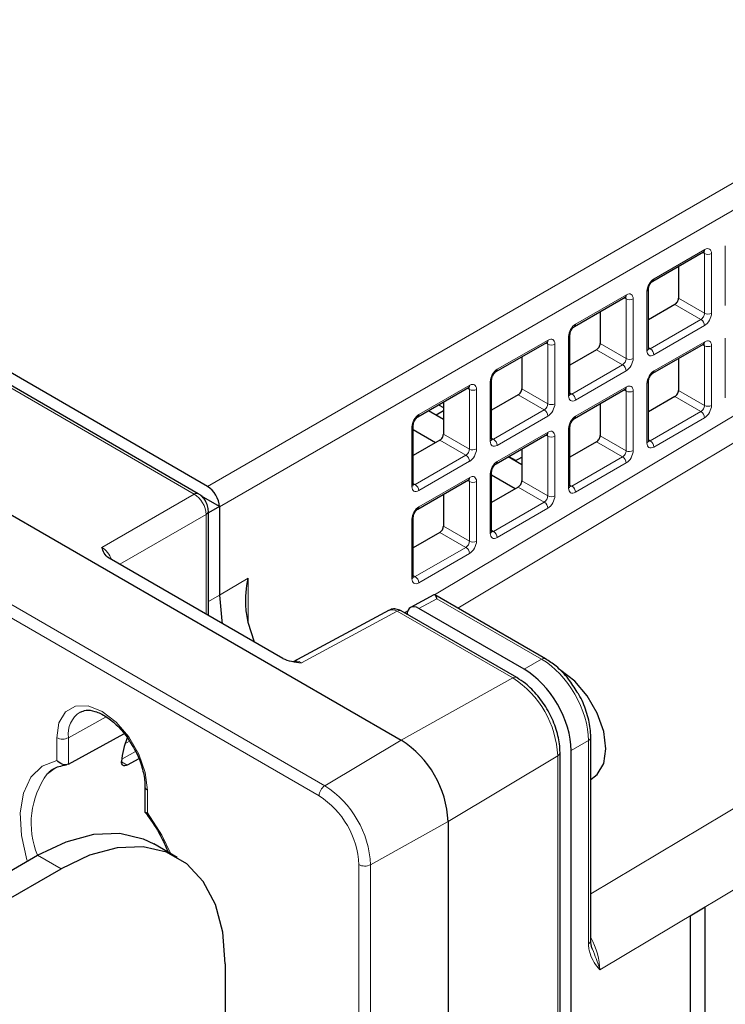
# Paper-space layout 'Blatt2' of a CAD drawing. Header units: millimetres. Extents: x 5 to 418, y 2 to 292.
# Tile 58 of 66: x 296 to 313, y 200 to 223. Entities that reach past the tile are written whole.
import ezdxf

# ---------------------------------------------------------------- set-up
doc = ezdxf.new("R2010")
doc.units = ezdxf.units.MM

psp = doc.layouts.new('Blatt2')

# ---------------------------------------------------------------- linework, layer by layer
at = {"color": 7, "linetype": 'Continuous', "lineweight": 25}
for p, q in [((259.497, 232.553), (305.318, 206.101)), ((300.426, 212.041), (269.963, 229.627)), ((300.651, 212.216), (270.387, 229.687)), ((311.387, 217.164), (312.61, 217.87)), ((312.003, 217.52), (312.003, 216.751)), ((311.278, 215.534), (311.278, 216.971)), ((309.498, 216.074), (310.721, 216.779)), ((311.918, 216.602), (311.278, 216.233)), ((310.114, 216.429), (310.114, 215.66)), ((309.388, 214.443), (309.388, 215.88)), ((307.609, 214.983), (308.831, 215.689)), ((310.029, 215.512), (309.388, 215.142)), ((311.387, 214.943), (312.61, 215.649)), ((308.225, 215.339), (308.225, 214.57)), ((312.003, 215.299), (312.003, 214.53)), ((307.499, 213.352), (307.499, 214.79)), ((305.72, 213.892), (306.942, 214.598)), ((309.498, 213.853), (310.721, 214.558)), ((311.278, 213.313), (311.278, 214.75)), ((308.14, 214.421), (307.499, 214.051)), ((311.918, 214.381), (311.278, 214.011)), ((306.221, 214.182), (306.336, 214.116)), ((306.336, 214.248), (306.336, 213.479)), ((310.114, 214.208), (310.114, 213.439)), ((306.336, 213.83), (305.974, 214.039)), ((306.336, 214.035), (306.158, 213.933)), ((305.61, 212.262), (305.61, 213.699)), ((309.388, 212.222), (309.388, 213.659)), ((306.143, 213.269), (305.61, 213.577)), ((307.609, 212.762), (308.831, 213.468)), ((306.251, 213.331), (305.61, 212.961)), ((310.029, 213.291), (309.388, 212.921)), ((308.225, 212.74), (307.898, 212.929)), ((307.917, 212.94), (308.087, 212.842)), ((308.067, 212.831), (308.225, 212.922)), ((308.225, 213.117), (308.225, 212.349)), ((307.499, 211.131), (307.499, 212.568)), ((308.067, 212.158), (307.499, 212.486)), ((305.72, 211.671), (306.942, 212.377)), ((308.14, 212.2), (307.499, 211.83)), ((300.934, 211.732), (300.502, 211.981)), ((306.336, 212.027), (306.336, 211.258)), ((300.933, 211.731), (300.668, 211.578)), ((300.933, 211.731), (300.934, 211.732)), ((300.934, 211.726), (300.934, 209.592)), ((300.668, 209.107), (300.668, 211.623)), ((305.61, 210.041), (305.61, 211.478)), ((306.251, 211.109), (305.61, 210.74)), ((302.461, 208.072), (298.276, 210.488)), ((306.108, 209.601), (305.546, 209.299)), ((308.8, 208.061), (306.131, 209.601)), ((305.026, 209.231), (302.716, 207.989)), ((308.105, 207.608), (305.318, 209.217)), ((308.283, 207.81), (305.742, 209.277)), ((301.784, 208.462), (301.629, 208.94)), ((297.293, 205.523), (298.633, 206.255)), ((309.889, 201.275), (309.889, 206.173)), ((309.148, 102.313), (309.148, 205.802)), ((309.414, 102.651), (309.414, 205.851)), ((298.988, 205.65), (298.711, 205.501)), ((309.889, 205.154), (309.974, 205.214)), ((299.14, 204.98), (299.14, 204.371)), ((306.449, 204.142), (306.449, 95.705)), ((299.915, 203.276), (299.35, 203.603)), ((290.893, 200.06), (296.55, 203.326)), ((291.459, 199.733), (297.116, 202.999)), ((312.65, 202.076), (312.283, 201.857)), ((312.65, 110.624), (312.65, 202.076)), ((312.283, 201.857), (312.283, 110.404)), ((301.075, 200.712), (301.075, 187.456))]:
    psp.add_line(p, q, dxfattribs=at)
at = {"color": 7, "linetype": 'Continuous', "lineweight": 18}
for p, q in [((257.656, 231.453), (303.477, 205.002)), ((303.338, 204.758), (257.518, 231.21)), ((300.329, 212.033), (269.866, 229.619)), ((300.651, 212.216), (326.504, 227.14)), ((326.786, 226.65), (300.934, 211.726)), ((306.123, 209.604), (326.786, 221.964)), ((327.057, 221.473), (306.68, 209.284)), ((309.889, 202.395), (337.388, 218.856)), ((311.414, 217.22), (312.636, 217.926)), ((313.133, 216.576), (313.133, 218.013)), ((312.629, 217.827), (312.582, 217.854)), ((312.629, 216.39), (312.629, 217.827)), ((312.8, 217.828), (312.8, 216.391)), ((338.225, 217.396), (310.106, 200.564)), ((311.244, 215.486), (311.244, 216.923)), ((309.524, 216.129), (310.747, 216.835)), ((310.74, 216.736), (310.693, 216.763)), ((310.74, 215.299), (310.74, 216.736)), ((310.911, 216.737), (310.911, 215.3)), ((312.003, 216.751), (312.629, 216.39)), ((312.545, 216.24), (311.918, 216.602)), ((311.323, 215.535), (312.545, 216.24)), ((312.63, 216.093), (311.408, 215.388)), ((307.635, 215.039), (308.858, 215.745)), ((309.355, 214.395), (309.355, 215.832)), ((313.133, 214.355), (313.133, 215.792)), ((308.85, 215.646), (308.804, 215.673)), ((308.85, 214.209), (308.85, 215.646)), ((309.022, 215.647), (309.022, 214.21)), ((310.656, 215.15), (310.029, 215.512)), ((310.114, 215.66), (310.74, 215.299)), ((311.278, 215.561), (311.323, 215.535)), ((311.414, 214.999), (312.636, 215.705)), ((312.629, 215.606), (312.582, 215.633)), ((312.629, 214.169), (312.629, 215.606)), ((312.8, 215.607), (312.8, 214.17)), ((309.434, 214.444), (310.656, 215.15)), ((310.741, 215.003), (309.519, 214.297)), ((305.746, 213.948), (306.969, 214.654)), ((306.961, 214.555), (306.914, 214.582)), ((306.961, 213.118), (306.961, 214.555)), ((307.132, 214.556), (307.132, 213.119)), ((307.466, 213.304), (307.466, 214.741)), ((308.225, 214.57), (308.85, 214.209)), ((309.524, 213.908), (310.747, 214.614)), ((311.244, 213.264), (311.244, 214.702)), ((308.767, 214.059), (308.14, 214.421)), ((309.388, 214.47), (309.434, 214.444)), ((310.74, 214.515), (310.693, 214.542)), ((310.74, 213.078), (310.74, 214.515)), ((310.911, 214.516), (310.911, 213.079)), ((312.545, 214.019), (311.918, 214.381)), ((312.003, 214.53), (312.629, 214.169)), ((307.545, 213.353), (308.767, 214.059)), ((308.852, 213.912), (307.629, 213.206)), ((311.323, 213.313), (312.545, 214.019)), ((312.63, 213.872), (311.408, 213.166)), ((305.576, 212.214), (305.576, 213.651)), ((309.355, 212.174), (309.355, 213.611)), ((306.336, 213.479), (306.961, 213.118)), ((307.499, 213.379), (307.545, 213.353)), ((307.635, 212.818), (308.858, 213.524)), ((308.85, 213.425), (308.804, 213.452)), ((308.85, 211.988), (308.85, 213.425)), ((309.022, 213.426), (309.022, 211.988)), ((310.114, 213.439), (310.74, 213.078)), ((306.878, 212.968), (306.251, 213.331)), ((310.656, 212.929), (310.029, 213.291)), ((311.278, 213.34), (311.323, 213.313)), ((305.655, 212.263), (306.878, 212.968)), ((309.434, 212.223), (310.656, 212.929)), ((306.963, 212.822), (305.74, 212.116)), ((310.741, 212.782), (309.519, 212.076)), ((305.746, 211.727), (306.969, 212.433)), ((307.466, 211.083), (307.466, 212.52)), ((305.61, 212.289), (305.655, 212.263)), ((306.961, 212.334), (306.914, 212.361)), ((306.961, 210.897), (306.961, 212.334)), ((307.132, 212.335), (307.132, 210.898)), ((308.767, 211.838), (308.14, 212.2)), ((308.225, 212.349), (308.85, 211.988)), ((309.388, 212.249), (309.434, 212.223)), ((298.101, 210.746), (300.329, 212.033)), ((307.545, 211.132), (308.767, 211.838)), ((300.612, 211.543), (298.53, 210.341)), ((300.612, 209.139), (300.612, 211.543)), ((308.852, 211.691), (307.629, 210.985)), ((305.576, 209.993), (305.576, 211.43)), ((306.336, 211.258), (306.961, 210.897)), ((306.878, 210.747), (306.251, 211.109)), ((307.499, 211.158), (307.545, 211.132)), ((305.655, 210.042), (306.878, 210.747)), ((306.963, 210.6), (305.74, 209.895)), ((305.61, 210.068), (305.655, 210.042)), ((300.934, 209.592), (301.626, 210.006)), ((301.626, 210.006), (301.626, 208.957)), ((300.668, 209.443), (300.934, 209.592)), ((306.176, 209.51), (305.742, 209.277)), ((308.702, 208.052), (306.176, 209.51)), ((305.221, 209.208), (302.914, 207.968)), ((308.007, 207.6), (305.221, 209.208)), ((305.398, 209.171), (305.477, 209.218)), ((308.283, 207.81), (308.702, 208.052)), ((308.007, 207.6), (305.318, 206.101)), ((297.293, 206.159), (298.202, 206.666)), ((297.013, 205.614), (297.013, 206.16)), ((297.293, 206.159), (297.293, 205.523)), ((298.655, 206.01), (298.768, 206.075)), ((303.477, 205.002), (305.318, 206.101)), ((309.833, 206.093), (309.414, 205.851)), ((309.833, 201.195), (309.833, 206.093)), ((298.91, 205.83), (298.579, 205.639)), ((298.575, 205.579), (298.711, 205.501)), ((309.092, 205.722), (306.449, 204.142)), ((309.092, 102.233), (309.092, 205.722)), ((299.198, 204.899), (299.198, 204.352)), ((304.576, 203.098), (306.449, 204.142)), ((297.116, 202.999), (296.55, 203.326)), ((304.296, 94.662), (304.296, 203.099)), ((304.576, 203.098), (304.576, 94.661))]:
    psp.add_line(p, q, dxfattribs=at)
at = {"color": 7, "linetype": 'Continuous', "lineweight": 25, "flags": 128}
for points in [[(300.934, 209.592), (300.991, 208.978), (301.002, 208.914)], [(309.974, 205.214), (310.046, 205.275), (310.2, 205.536), (310.254, 205.894), (310.2, 206.313), (310.046, 206.753), (309.805, 207.171), (309.501, 207.524), (309.165, 207.78)], [(296.962, 205.418), (296.952, 205.412), (296.785, 205.289)], [(296.55, 203.326), (297.237, 203.653), (297.904, 203.832), (298.53, 203.856), (299.095, 203.725), (299.35, 203.603)], [(301.075, 200.712), (301.015, 201.472), (300.837, 202.138), (300.545, 202.692), (300.149, 203.117), (299.661, 203.399), (299.095, 203.529), (298.47, 203.505), (297.803, 203.327), (297.116, 202.999)]]:
    psp.add_lwpolyline(points, dxfattribs=at)
at = {"color": 7, "linetype": 'Continuous', "lineweight": 18, "flags": 128}
for points in [[(297.013, 206.16), (297.066, 206.519), (297.221, 206.782), (297.463, 206.921), (297.768, 206.925), (298.105, 206.791), (298.443, 206.535), (298.748, 206.18), (298.99, 205.761), (299.145, 205.32), (299.198, 204.899)], [(296.303, 203.183), (296.291, 203.219), (296.159, 203.803), (296.131, 204.347), (296.21, 204.823), (296.39, 205.206), (296.663, 205.474), (297.013, 205.614)], [(299.198, 204.352), (299.548, 203.808), (299.765, 203.363)]]:
    psp.add_lwpolyline(points, dxfattribs=at)
at = {"color": 7, "linetype": 'Continuous', "lineweight": 18}
for centre, radius, start, end in [((312.575, 217.92), 0.0613, 304.5144, 4.9737), ((312.714, 217.99), 0.184, 242.5588, 298.0185), ((311.351, 217.215), 0.0625, 305.2902, 4.3432), ((311.219, 216.976), 0.0592, 295.3275, 355.3543), ((310.686, 216.83), 0.0613, 304.5144, 4.9737), ((310.824, 216.9), 0.184, 242.5588, 298.0185), ((312.451, 216.088), 0.179, 1.7215, 58.2785), ((312.714, 216.553), 0.184, 242.5588, 298.0185), ((309.462, 216.125), 0.0625, 305.2902, 4.3432), ((308.797, 215.739), 0.0613, 304.5144, 4.9737), ((309.329, 215.886), 0.0592, 295.3275, 355.3543), ((308.935, 215.809), 0.184, 242.5588, 298.0185), ((311.218, 215.539), 0.0594, 295.3879, 354.638), ((311.229, 215.382), 0.179, 1.7215, 58.2785), ((312.577, 215.699), 0.0597, 303.6453, 5.8428), ((312.714, 215.769), 0.184, 242.5588, 298.0185), ((310.824, 215.462), 0.184, 242.5588, 298.0185), ((307.573, 215.034), 0.0625, 305.2902, 4.3432), ((310.562, 214.997), 0.179, 1.7215, 58.2785), ((307.44, 214.795), 0.0592, 295.3275, 355.3543), ((311.351, 214.994), 0.0625, 305.2902, 4.3432), ((306.908, 214.649), 0.0613, 304.5144, 4.9737), ((307.046, 214.718), 0.184, 242.5588, 298.0185), ((310.688, 214.608), 0.0597, 303.6453, 5.8428), ((311.219, 214.755), 0.0592, 295.3275, 355.3543), ((309.329, 214.449), 0.0594, 295.3879, 354.638), ((309.34, 214.292), 0.179, 1.7215, 58.2785), ((310.824, 214.678), 0.184, 242.5588, 298.0185), ((308.935, 214.372), 0.184, 242.5588, 298.0185), ((312.714, 214.332), 0.184, 242.5588, 298.0185), ((305.684, 213.943), 0.0625, 305.2902, 4.3432), ((308.673, 213.907), 0.179, 1.7215, 58.2785), ((309.462, 213.904), 0.0625, 305.2902, 4.3432), ((312.451, 213.867), 0.179, 1.7215, 58.2785), ((305.551, 213.704), 0.0592, 295.3275, 355.3543), ((309.329, 213.664), 0.0592, 295.3275, 355.3543), ((308.798, 213.517), 0.0597, 303.6453, 5.8428), ((308.935, 213.588), 0.184, 242.5588, 298.0185), ((307.44, 213.358), 0.0594, 295.3879, 354.638), ((307.45, 213.201), 0.179, 1.7215, 58.2785), ((311.218, 213.318), 0.0594, 295.3879, 354.638), ((311.229, 213.161), 0.179, 1.7215, 58.2785), ((306.784, 212.816), 0.179, 1.7215, 58.2785), ((307.046, 213.281), 0.184, 242.5588, 298.0185), ((310.562, 212.776), 0.179, 1.7215, 58.2785), ((310.824, 213.241), 0.184, 242.5588, 298.0185), ((307.573, 212.813), 0.0625, 305.2902, 4.3432), ((306.909, 212.427), 0.0597, 303.6453, 5.8428), ((307.44, 212.574), 0.0592, 295.3275, 355.3543), ((305.551, 212.267), 0.0594, 295.3879, 354.638), ((305.561, 212.11), 0.179, 1.7215, 58.2785), ((307.046, 212.497), 0.184, 242.5588, 298.0185), ((309.329, 212.228), 0.0594, 295.3879, 354.638), ((309.34, 212.071), 0.179, 1.7215, 58.2785), ((300.385, 211.951), 0.099, 65.3735, 124.603), ((308.935, 212.151), 0.184, 242.5588, 298.0185), ((305.684, 211.722), 0.0625, 305.2902, 4.3432), ((308.673, 211.686), 0.179, 1.7215, 58.2785), ((300.569, 211.632), 0.099, 295.3886, 354.63), ((305.551, 211.483), 0.0592, 295.3275, 355.3543), ((307.44, 211.137), 0.0594, 295.3879, 354.638), ((307.45, 210.98), 0.179, 1.7215, 58.2785), ((306.784, 210.595), 0.179, 1.7215, 58.2785), ((307.046, 211.06), 0.184, 242.5588, 298.0185), ((305.551, 210.046), 0.0594, 295.3879, 354.638), ((305.561, 209.889), 0.179, 1.7215, 58.2785), ((305.277, 209.127), 0.099, 65.3602, 124.6041), ((308.758, 207.971), 0.099, 65.374, 124.603), ((308.064, 207.518), 0.099, 65.3259, 124.607), ((306.737, 205.614), 2.357, 2.6055, 57.3945), ((297.925, 206.243), 0.638, 122.9484, 187.6073), ((297.154, 206.434), 0.308, 242.6565, 296.7662), ((309.791, 206.182), 0.099, 295.4109, 354.6301), ((309.049, 205.811), 0.099, 295.3851, 354.6711), ((298.413, 204.097), 2.018, 143.7831, 202.4932), ((299.236, 204.987), 0.0963, 184.6485, 247.1387), ((303.646, 204.744), 0.308, 123.2297, 177.3477), ((302.19, 202.989), 2.389, 2.6055, 57.3945), ((302.216, 203.004), 2.082, 2.6055, 57.3945), ((304.437, 203.373), 0.308, 242.6565, 296.7662), ((309.791, 201.284), 0.099, 295.4096, 354.645)]:
    psp.add_arc(centre, radius, start, end, dxfattribs=at)
at = {"color": 7, "linetype": 'Continuous', "lineweight": 25}
for centre, radius, start, end in [((300.177, 205.499), 1.604, 155.8788, 177.0252), ((303.993, 204.03), 2.459, 2.6055, 57.3945)]:
    psp.add_arc(centre, radius, start, end, dxfattribs=at)
at = {"color": 7, "linetype": 'Continuous', "lineweight": 18}
for centre, major_axis, ratio, start_param, end_param in [((312.547, 217.776), (0.057, 0.106), 0.556897, 5.481434, 6.259741), ((312.633, 217.728), (0.117, 0.21), 0.567218, 5.489279, 7.042622), ((311.411, 217.022), (0.117, 0.21), 0.567218, 0.759436, 2.347686), ((310.658, 216.686), (0.057, 0.106), 0.556897, 5.481434, 6.259741), ((310.744, 216.637), (0.117, 0.21), 0.567218, 5.489279, 7.042622), ((312.547, 216.339), (0.057, 0.106), 0.556897, 3.893185, 5.481434), ((312.633, 216.291), (0.117, 0.21), 0.567218, 3.901029, 5.489279), ((309.521, 215.932), (0.117, 0.21), 0.567218, 0.759436, 2.347686), ((308.855, 215.547), (0.117, 0.21), 0.567218, 5.489279, 7.042622), ((312.633, 215.507), (0.117, 0.21), 0.567218, 5.489279, 7.042622), ((308.769, 215.595), (0.057, 0.106), 0.556897, 5.481434, 6.259741), ((311.324, 215.633), (0.057, 0.106), 0.556897, 3.118148, 3.893185), ((312.547, 215.555), (0.057, 0.106), 0.556897, 5.481434, 6.258916), ((310.658, 215.249), (0.057, 0.106), 0.556897, 3.893185, 5.481434), ((310.744, 215.2), (0.117, 0.21), 0.567218, 3.901029, 5.489279), ((311.411, 215.585), (0.117, 0.21), 0.567218, 2.347686, 3.901029), ((307.632, 214.841), (0.117, 0.21), 0.567218, 0.759436, 2.347686), ((311.411, 214.801), (0.117, 0.21), 0.567218, 0.759436, 2.347686), ((306.879, 214.504), (0.057, 0.106), 0.556897, 5.481434, 6.259741), ((306.966, 214.456), (0.117, 0.21), 0.567218, 5.489279, 7.042622), ((310.658, 214.465), (0.057, 0.106), 0.556897, 5.481434, 6.258916), ((310.744, 214.416), (0.117, 0.21), 0.567218, 5.489279, 7.042622), ((309.521, 214.495), (0.117, 0.21), 0.567218, 2.347686, 3.901029), ((309.435, 214.543), (0.057, 0.106), 0.556897, 3.118148, 3.893185), ((308.769, 214.158), (0.057, 0.106), 0.556897, 3.893185, 5.481434), ((308.855, 214.11), (0.117, 0.21), 0.567218, 3.901029, 5.489279), ((312.547, 214.118), (0.057, 0.106), 0.556897, 3.893185, 5.481434), ((312.633, 214.07), (0.117, 0.21), 0.567218, 3.901029, 5.489279), ((305.743, 213.751), (0.117, 0.21), 0.567218, 0.759436, 2.347686), ((309.521, 213.711), (0.117, 0.21), 0.567218, 0.759436, 2.347686), ((308.769, 213.374), (0.057, 0.106), 0.556897, 5.481434, 6.258916), ((308.855, 213.326), (0.117, 0.21), 0.567218, 5.489279, 7.042622), ((307.632, 213.404), (0.117, 0.21), 0.567218, 2.347686, 3.901029), ((307.546, 213.452), (0.057, 0.106), 0.556897, 3.118148, 3.893185), ((311.411, 213.364), (0.117, 0.21), 0.567218, 2.347686, 3.901029), ((311.324, 213.412), (0.057, 0.106), 0.556897, 3.118148, 3.893185), ((306.879, 213.067), (0.057, 0.106), 0.556897, 3.893185, 5.481434), ((306.966, 213.019), (0.117, 0.21), 0.567218, 3.901029, 5.489279), ((310.658, 213.027), (0.057, 0.106), 0.556897, 3.893185, 5.481434), ((310.744, 212.979), (0.117, 0.21), 0.567218, 3.901029, 5.489279), ((307.632, 212.62), (0.117, 0.21), 0.567218, 0.759436, 2.347686), ((306.966, 212.235), (0.117, 0.21), 0.567218, 5.489279, 7.042622), ((305.743, 212.313), (0.117, 0.21), 0.567218, 2.347686, 3.901029), ((305.657, 212.362), (0.057, 0.106), 0.556897, 3.118148, 3.893185), ((306.879, 212.283), (0.057, 0.106), 0.556897, 5.481434, 6.258916), ((309.521, 212.274), (0.117, 0.21), 0.567218, 2.347686, 3.901029), ((309.435, 212.322), (0.057, 0.106), 0.556897, 3.118148, 3.893185), ((300.326, 211.705), (-0.2, 0.346), 0.587456, 3.927225, 5.497717), ((308.769, 211.937), (0.057, 0.106), 0.556897, 3.893185, 5.481434), ((308.855, 211.889), (0.117, 0.21), 0.567218, 3.901029, 5.489279), ((305.743, 211.529), (0.117, 0.21), 0.567218, 0.759436, 2.347686), ((307.632, 211.183), (0.117, 0.21), 0.567218, 2.347686, 3.901029), ((307.546, 211.231), (0.057, 0.106), 0.556897, 3.118148, 3.893185), ((306.879, 210.846), (0.057, 0.106), 0.556897, 3.893185, 5.481434), ((306.966, 210.798), (0.117, 0.21), 0.567218, 3.901029, 5.489279), ((298.103, 210.421), (-0.2, 0.346), 0.567659, 4.474545, 5.497716), ((305.657, 210.14), (0.057, 0.106), 0.556897, 3.118148, 3.893185), ((305.743, 210.092), (0.117, 0.21), 0.567218, 2.347686, 3.901029), ((305.219, 208.88), (-0.195, 0.349), 0.577293, 5.506744, 6.274459), ((302.916, 207.642), (-0.205, 0.344), 0.576943, 5.489313, 6.261394), ((308.699, 206.744), (-0.8, 1.386), 0.580062, 3.9272, 5.497685), ((309.26, 201.056), (-0.597, 1.041), 0.57569, 3.92836, 4.660428)]:
    psp.add_ellipse(centre, major_axis=major_axis, ratio=ratio, start_param=start_param, end_param=end_param, dxfattribs=at)
at = {"color": 7, "linetype": 'Continuous', "lineweight": 25}
for centre, major_axis, ratio, start_param, end_param in [((311.92, 216.701), (0.058, 0.105), 0.567218, 3.901029, 5.489279), ((310.031, 215.611), (0.058, 0.105), 0.567218, 3.901029, 5.489279), ((308.141, 214.52), (0.058, 0.105), 0.567218, 3.901029, 5.489279), ((311.92, 214.48), (0.058, 0.105), 0.567218, 3.901029, 5.489279), ((306.252, 213.429), (0.058, 0.105), 0.567218, 3.901029, 5.489279), ((310.031, 213.39), (0.058, 0.105), 0.567218, 3.901029, 5.489279), ((300.651, 211.889), (-0.2, 0.346), 0.577557, 3.944525, 5.497716), ((308.141, 212.299), (0.058, 0.105), 0.567218, 3.901029, 5.489279), ((292.689, 207.293), (8.244, 4.438), 0.030727, 6.266645, 6.283799), ((306.252, 211.208), (0.058, 0.105), 0.567218, 3.901029, 5.489279), ((305.742, 208.95), (-0.2, 0.347), 0.577206, 5.498021, 7.051211), ((308.283, 206.504), (-0.8, 1.386), 0.577561, 3.927221, 5.497706)]:
    psp.add_ellipse(centre, major_axis=major_axis, ratio=ratio, start_param=start_param, end_param=end_param, dxfattribs=at)
for points, knots in [([(312.61, 217.87), (312.615, 217.873), (312.624, 217.876), (312.623, 217.876), (312.622, 217.876)], [0, 0, 0, 0, 0.660991, 1, 1, 1, 1]), ([(311.278, 216.971), (311.278, 216.98), (311.279, 216.999), (311.291, 217.039), (311.31, 217.081), (311.337, 217.121), (311.366, 217.15), (311.38, 217.16), (311.387, 217.164)], [0, 0, 0, 0, 0.157389, 0.319201, 0.496779, 0.682896, 0.847662, 1, 1, 1, 1]), ([(310.721, 216.779), (310.726, 216.782), (310.735, 216.786), (310.733, 216.785), (310.733, 216.785)], [0, 0, 0, 0, 0.6609905, 1, 1, 1, 1]), ([(309.388, 215.88), (309.389, 215.889), (309.39, 215.908), (309.401, 215.948), (309.421, 215.991), (309.448, 216.03), (309.477, 216.059), (309.491, 216.069), (309.498, 216.074)], [0, 0, 0, 0, 0.157389, 0.319201, 0.496779, 0.682896, 0.847662, 1, 1, 1, 1]), ([(308.831, 215.689), (308.837, 215.691), (308.846, 215.695), (308.844, 215.695), (308.844, 215.695)], [0, 0, 0, 0, 0.660991, 1, 1, 1, 1]), ([(311.28, 215.516), (311.279, 215.516), (311.278, 215.518), (311.278, 215.529), (311.278, 215.534)], [0, 0, 0, 0, 0.589743, 1, 1, 1, 1]), ([(312.61, 215.649), (312.615, 215.651), (312.624, 215.655), (312.623, 215.655), (312.622, 215.655)], [0, 0, 0, 0, 0.6609905, 1, 1, 1, 1]), ([(307.499, 214.79), (307.5, 214.799), (307.501, 214.817), (307.512, 214.857), (307.532, 214.9), (307.559, 214.939), (307.587, 214.969), (307.602, 214.978), (307.609, 214.983)], [0, 0, 0, 0, 0.157389, 0.319201, 0.496779, 0.682896, 0.847662, 1, 1, 1, 1]), ([(311.278, 214.75), (311.278, 214.759), (311.279, 214.778), (311.291, 214.817), (311.31, 214.86), (311.337, 214.899), (311.366, 214.929), (311.38, 214.939), (311.387, 214.943)], [0, 0, 0, 0, 0.157389, 0.319201, 0.496779, 0.682896, 0.847662, 1, 1, 1, 1]), ([(306.942, 214.598), (306.948, 214.601), (306.956, 214.605), (306.955, 214.604), (306.955, 214.604)], [0, 0, 0, 0, 0.660991, 1, 1, 1, 1]), ([(310.721, 214.558), (310.726, 214.561), (310.735, 214.565), (310.733, 214.564), (310.733, 214.564)], [0, 0, 0, 0, 0.660991, 1, 1, 1, 1]), ([(309.391, 214.425), (309.39, 214.426), (309.389, 214.427), (309.389, 214.438), (309.388, 214.443)], [0, 0, 0, 0, 0.5897428, 1, 1, 1, 1]), ([(305.61, 213.699), (305.611, 213.708), (305.612, 213.727), (305.623, 213.767), (305.643, 213.81), (305.67, 213.849), (305.698, 213.878), (305.713, 213.888), (305.72, 213.892)], [0, 0, 0, 0, 0.157389, 0.319201, 0.496779, 0.682896, 0.847662, 1, 1, 1, 1]), ([(309.388, 213.659), (309.389, 213.668), (309.39, 213.687), (309.401, 213.727), (309.421, 213.77), (309.448, 213.809), (309.477, 213.838), (309.491, 213.848), (309.498, 213.853)], [0, 0, 0, 0, 0.157389, 0.319201, 0.496779, 0.682896, 0.847662, 1, 1, 1, 1]), ([(308.831, 213.468), (308.837, 213.47), (308.846, 213.474), (308.844, 213.474), (308.844, 213.474)], [0, 0, 0, 0, 0.660991, 1, 1, 1, 1]), ([(307.501, 213.334), (307.501, 213.335), (307.5, 213.337), (307.499, 213.348), (307.499, 213.352)], [0, 0, 0, 0, 0.5897428, 1, 1, 1, 1]), ([(311.28, 213.295), (311.279, 213.295), (311.278, 213.297), (311.278, 213.308), (311.278, 213.313)], [0, 0, 0, 0, 0.589743, 1, 1, 1, 1]), ([(307.499, 212.568), (307.5, 212.578), (307.501, 212.596), (307.512, 212.636), (307.532, 212.679), (307.559, 212.718), (307.587, 212.748), (307.602, 212.757), (307.609, 212.762)], [0, 0, 0, 0, 0.157389, 0.319201, 0.496779, 0.682896, 0.847662, 1, 1, 1, 1]), ([(305.612, 212.244), (305.612, 212.245), (305.611, 212.246), (305.61, 212.257), (305.61, 212.262)], [0, 0, 0, 0, 0.589743, 1, 1, 1, 1]), ([(306.942, 212.377), (306.948, 212.38), (306.956, 212.383), (306.955, 212.383), (306.955, 212.383)], [0, 0, 0, 0, 0.660991, 1, 1, 1, 1]), ([(309.391, 212.204), (309.39, 212.205), (309.389, 212.206), (309.389, 212.217), (309.388, 212.222)], [0, 0, 0, 0, 0.589743, 1, 1, 1, 1]), ([(300.668, 211.623), (300.664, 211.664), (300.656, 211.752), (300.592, 211.887), (300.509, 211.987), (300.447, 212.028), (300.426, 212.041)], [0, 0, 0, 0, 0.249504, 0.542176, 0.84795, 1, 1, 1, 1]), ([(305.61, 211.478), (305.611, 211.487), (305.612, 211.506), (305.623, 211.546), (305.643, 211.589), (305.67, 211.628), (305.698, 211.657), (305.713, 211.667), (305.72, 211.671)], [0, 0, 0, 0, 0.157389, 0.319201, 0.496779, 0.682896, 0.847662, 1, 1, 1, 1]), ([(307.501, 211.113), (307.501, 211.114), (307.5, 211.116), (307.499, 211.127), (307.499, 211.131)], [0, 0, 0, 0, 0.5897428, 1, 1, 1, 1]), ([(298.276, 210.488), (298.217, 210.522), (298.18, 210.565), (298.129, 210.654), (298.115, 210.7), (298.101, 210.746)], [0, 0, 0, 0, 0.5, 0.5, 1, 1, 1, 1]), ([(305.612, 210.023), (305.612, 210.024), (305.611, 210.025), (305.61, 210.036), (305.61, 210.041)], [0, 0, 0, 0, 0.589743, 1, 1, 1, 1]), ([(301.629, 208.94), (301.606, 209.065), (301.54, 209.418), (301.584, 209.782), (301.626, 210.003), (301.626, 210.006)], [0, 0, 0, 0, 0.350629, 0.993747, 1, 1, 1, 1]), ([(306.176, 209.51), (306.176, 209.511), (306.174, 209.517), (306.171, 209.529), (306.165, 209.547), (306.158, 209.564), (306.149, 209.582), (306.141, 209.593), (306.134, 209.6), (306.128, 209.603), (306.121, 209.605), (306.115, 209.604), (306.11, 209.602), (306.108, 209.601)], [0, 0, 0, 0, 0.007138, 0.098303, 0.189745, 0.308714, 0.42836, 0.611653, 0.673184, 0.75866, 0.844574, 0.932075, 1, 1, 1, 1]), ([(305.318, 209.217), (305.276, 209.235), (305.202, 209.268), (305.096, 209.265), (305.047, 209.237), (305.029, 209.227)], [0, 0, 0, 0, 0.4520171, 0.8017176, 1, 1, 1, 1]), ([(302.461, 208.072), (302.52, 208.038), (302.596, 208.016), (302.752, 207.985), (302.833, 207.977), (302.914, 207.968)], [0, 0, 0, 0, 0.5, 0.5, 1, 1, 1, 1]), ([(309.56, 207.26), (309.494, 207.367), (309.347, 207.603), (309.079, 207.877), (308.884, 208.005), (308.8, 208.061)], [0, 0, 0, 0, 0.3214149, 0.7044247, 1, 1, 1, 1]), ([(309.148, 205.802), (309.145, 205.87), (309.137, 206.066), (309.051, 206.411), (308.87, 206.815), (308.618, 207.18), (308.353, 207.448), (308.175, 207.563), (308.105, 207.608)], [0, 0, 0, 0, 0.102948, 0.295933, 0.488499, 0.681017, 0.874572, 1, 1, 1, 1]), ([(309.889, 206.173), (309.887, 206.243), (309.879, 206.442), (309.789, 206.792), (309.671, 207.098), (309.574, 207.24), (309.56, 207.26)], [0, 0, 0, 0, 0.198352, 0.570474, 0.941765, 1, 1, 1, 1]), ([(297.583, 206.772), (297.626, 206.793), (297.715, 206.837), (297.933, 206.808), (298.204, 206.682), (298.485, 206.448), (298.703, 206.2), (298.799, 206.025), (298.829, 205.97)], [0, 0, 0, 0, 0.164048, 0.343357, 0.53562, 0.724566, 0.914004, 1, 1, 1, 1]), ([(298.829, 205.97), (298.869, 205.905), (298.98, 205.722), (299.089, 205.403), (299.137, 205.138), (299.139, 205.008), (299.14, 204.98)], [0, 0, 0, 0, 0.199972, 0.56447, 0.906009, 1, 1, 1, 1]), ([(297.293, 205.523), (297.253, 205.501), (297.197, 205.501), (297.095, 205.538), (297.047, 205.573), (297.013, 205.614)], [0, 0, 0, 0, 0.5, 0.5, 1, 1, 1, 1]), ([(298.711, 205.501), (298.673, 205.48), (298.636, 205.478), (298.585, 205.509), (298.572, 205.541), (298.575, 205.582)], [0, 0, 0, 0, 0.5, 0.5, 1, 1, 1, 1]), ([(296.813, 205.308), (296.815, 205.31), (296.88, 205.396), (297.022, 205.463), (297.185, 205.492), (297.246, 205.503)], [0, 0, 0, 0, 0.018657, 0.628729, 1, 1, 1, 1]), ([(299.139, 204.364), (299.173, 204.32), (299.321, 204.127), (299.524, 203.804), (299.649, 203.516), (299.699, 203.401)], [0, 0, 0, 0, 0.151508, 0.661017, 1, 1, 1, 1]), ([(299.14, 204.371), (299.14, 204.37), (299.14, 204.367), (299.141, 204.364), (299.144, 204.361), (299.148, 204.358), (299.154, 204.356), (299.16, 204.354), (299.168, 204.353), (299.177, 204.352), (299.186, 204.352), (299.194, 204.352), (299.198, 204.352), (299.198, 204.352)], [0, 0, 0, 0, 0.074001, 0.167615, 0.269882, 0.372751, 0.477421, 0.582677, 0.68298, 0.783767, 0.886036, 0.988803, 1, 1, 1, 1]), ([(309.934, 201.065), (309.928, 201.074), (309.897, 201.129), (309.893, 201.21), (309.89, 201.276)], [0, 0, 0, 0, 0.174788, 1, 1, 1, 1])]:
    psp.add_open_spline(points, degree=3, knots=knots, dxfattribs=at)
at = {"color": 7, "linetype": 'Continuous', "lineweight": 18}
for points, knots in [([(310.106, 200.564), (310.106, 200.565), (310.06, 200.622), (309.969, 200.738), (309.881, 200.907), (309.84, 201.066), (309.835, 201.152), (309.833, 201.195)], [0, 0, 0, 0, 0.003766, 0.347348, 0.694651, 0.845676, 1, 1, 1, 1]), ([(309.931, 201.06), (309.962, 200.983), (310.031, 200.809), (310.084, 200.651), (310.106, 200.565), (310.106, 200.564)], [0, 0, 0, 0, 0.434956, 0.993345, 1, 1, 1, 1])]:
    psp.add_open_spline(points, degree=3, knots=knots, dxfattribs=at)

doc.saveas('drawing.dxf')
